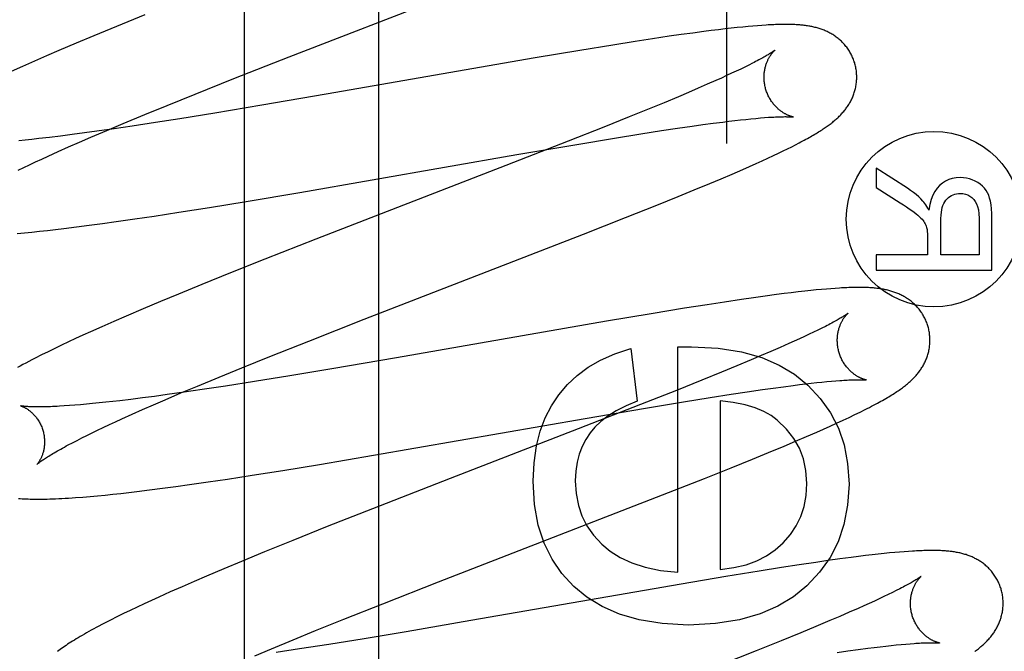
# Model space of a CAD drawing. Header units: inches. Extents: x 0 to 278, y 0 to 180.
# Tile 31 of 67: x 95.903 to 96.116, y 91.6 to 91.736. Entities that reach past the tile are written whole.
import ezdxf

# ---------------------------------------------------------------- set-up
doc = ezdxf.new("R2010")
doc.units = ezdxf.units.IN
doc.header["$LTSCALE"] = 15.310625
doc.header["$MEASUREMENT"] = 0
doc.linetypes.add('HIDDEN', pattern=[0.2, 0.1, -0.1])
doc.layers.add('DEFAULT_2', color=8, linetype='HIDDEN')
doc.layers.add('RIGHTHAND_DOOR_ASSEMBLY', color=7, linetype='CONTINUOUS')

msp = doc.modelspace()

# ---------------------------------------------------------------- linework, layer by layer
at = {"layer": 'DEFAULT_2', "color": 8, "linetype": 'HIDDEN'}
for p, q in [((95.9808, 88.0549), (95.9808, 93.5554)), ((95.96149, 91.7283), (96.01078, 91.74743)), ((95.93036, 91.73737), (95.92424, 91.73488)), ((95.92424, 91.73488), (95.91931, 91.73284)), ((96.04852, 91.73346), (96.04601, 91.73312)), ((96.05095, 91.73379), (96.04852, 91.73346)), ((96.05253, 91.73399), (96.05095, 91.73379)), ((96.05406, 91.73418), (96.05253, 91.73399)), ((96.0555, 91.73435), (96.05406, 91.73418)), ((96.05686, 91.73451), (96.0555, 91.73435)), ((96.05814, 91.73464), (96.05686, 91.73451)), ((96.05934, 91.73476), (96.05814, 91.73464)), ((96.06046, 91.73487), (96.05934, 91.73476)), ((96.06152, 91.73496), (96.06046, 91.73487)), ((96.06252, 91.73504), (96.06152, 91.73496)), ((96.06346, 91.73511), (96.06252, 91.73504)), ((95.91549, 91.73124), (95.91179, 91.72967)), ((95.91931, 91.73284), (95.91549, 91.73124)), ((96.03614, 91.73164), (96.03129, 91.73087)), ((96.03987, 91.73221), (96.03614, 91.73164)), ((96.04344, 91.73275), (96.03987, 91.73221)), ((96.04601, 91.73312), (96.04344, 91.73275)), ((95.91179, 91.72967), (95.9091, 91.72851)), ((96.02417, 91.72971), (96.01456, 91.72808)), ((96.03129, 91.73087), (96.02417, 91.72971)), ((95.90649, 91.72737), (95.90396, 91.72624)), ((95.9091, 91.72851), (95.90649, 91.72737)), ((95.94955, 91.72361), (95.96149, 91.7283)), ((96.01456, 91.72808), (95.96947, 91.72023)), ((95.90396, 91.72624), (95.9015, 91.72513)), ((96.05793, 91.72523), (96.05691, 91.72476)), ((96.05888, 91.72569), (96.05793, 91.72523)), ((96.05978, 91.72612), (96.05888, 91.72569)), ((96.06062, 91.72654), (96.05978, 91.72612)), ((96.0614, 91.72693), (96.06062, 91.72654)), ((95.94118, 91.72028), (95.94955, 91.72361)), ((96.05354, 91.72322), (96.05168, 91.72239)), ((96.05472, 91.72375), (96.05354, 91.72322)), ((96.05584, 91.72426), (96.05472, 91.72375)), ((96.05691, 91.72476), (96.05584, 91.72426)), ((96.04762, 91.72064), (96.04543, 91.71971)), ((96.0497, 91.72153), (96.04762, 91.72064)), ((96.05168, 91.72239), (96.0497, 91.72153)), ((95.93515, 91.71784), (95.94118, 91.72028)), ((95.96947, 91.72023), (95.95554, 91.71785)), ((96.04543, 91.71971), (96.04235, 91.71842)), ((95.93031, 91.71586), (95.93515, 91.71784)), ((95.95554, 91.71785), (95.94543, 91.71616)), ((96.0391, 91.71708), (96.03481, 91.71534)), ((96.04235, 91.71842), (96.0391, 91.71708)), ((95.92567, 91.71393), (95.93031, 91.71586)), ((95.93785, 91.71494), (95.93263, 91.71412)), ((95.94543, 91.71616), (95.93785, 91.71494)), ((96.03481, 91.71534), (96.02937, 91.71315)), ((96.05294, 91.71398), (96.05503, 91.71425)), ((96.05503, 91.71425), (96.05635, 91.71441)), ((96.05635, 91.71441), (96.05763, 91.71456)), ((96.05763, 91.71456), (96.05884, 91.7147)), ((96.05884, 91.7147), (96.06, 91.71482)), ((96.06, 91.71482), (96.0611, 91.71494)), ((96.0611, 91.71494), (96.06214, 91.71504)), ((96.06214, 91.71504), (96.06312, 91.71512)), ((96.06312, 91.71512), (96.06404, 91.7152)), ((95.91999, 91.71226), (95.91729, 91.71189)), ((95.91869, 91.71097), (95.92211, 91.71243)), ((95.92372, 91.71279), (95.91999, 91.71226)), ((95.92211, 91.71243), (95.92567, 91.71393)), ((95.9276, 91.71336), (95.92372, 91.71279)), ((95.93263, 91.71412), (95.9276, 91.71336)), ((96.02937, 91.71315), (96.02166, 91.7101)), ((96.03734, 91.71168), (96.04183, 91.71238)), ((96.04183, 91.71238), (96.04524, 91.71289)), ((96.04524, 91.71289), (96.04843, 91.71336)), ((96.04843, 91.71336), (96.05074, 91.71368)), ((96.05074, 91.71368), (96.05294, 91.71398)), ((95.90453, 91.71035), (95.90315, 91.71022)), ((95.90596, 91.7105), (95.90453, 91.71035)), ((95.90744, 91.71066), (95.90596, 91.7105)), ((95.90975, 91.71093), (95.90744, 91.71066)), ((95.91216, 91.71122), (95.90975, 91.71093)), ((95.91468, 91.71154), (95.91216, 91.71122)), ((95.91729, 91.71189), (95.91468, 91.71154)), ((95.91624, 91.70991), (95.91869, 91.71097)), ((96.02166, 91.7101), (96.00824, 91.70486)), ((96.02354, 91.70942), (96.03163, 91.71076)), ((96.03163, 91.71076), (96.03734, 91.71168)), ((95.91161, 91.70786), (95.91388, 91.70887)), ((95.91388, 91.70887), (95.91624, 91.70991)), ((96.01057, 91.7072), (96.02354, 91.70942)), ((96.06702, 91.70752), (96.06804, 91.70801)), ((96.06804, 91.70801), (96.06899, 91.70847)), ((96.06899, 91.70847), (96.06988, 91.70892)), ((96.06988, 91.70892), (96.07072, 91.70934)), ((96.07072, 91.70934), (96.07151, 91.70975)), ((95.90673, 91.70563), (95.90807, 91.70625)), ((95.90807, 91.70625), (95.90945, 91.70688)), ((95.90945, 91.70688), (95.91161, 91.70786)), ((95.96379, 91.69906), (96.01057, 91.7072)), ((96.06219, 91.70528), (96.06351, 91.70588)), ((96.06351, 91.70588), (96.06476, 91.70645)), ((96.06476, 91.70645), (96.06593, 91.707)), ((96.06593, 91.707), (96.06702, 91.70752)), ((95.90303, 91.70386), (95.90422, 91.70443)), ((95.90422, 91.70443), (95.90545, 91.70502)), ((95.90545, 91.70502), (95.90673, 91.70563)), ((96.00824, 91.70486), (95.9672, 91.68894)), ((96.05704, 91.70302), (96.05932, 91.70401)), ((96.05932, 91.70401), (96.06079, 91.70466)), ((96.06079, 91.70466), (96.06219, 91.70528)), ((96.08808, 91.70429), (96.08808, 91.70013)), ((96.09488, 91.69994), (96.08808, 91.70429)), ((96.05225, 91.70098), (96.05468, 91.70201)), ((96.05468, 91.70201), (96.05704, 91.70302)), ((96.04536, 91.69814), (96.04887, 91.69958)), ((96.04887, 91.69958), (96.05225, 91.70098)), ((96.08808, 91.70013), (96.09328, 91.69682)), ((95.95218, 91.6971), (95.96379, 91.69906)), ((96.04079, 91.69628), (96.04536, 91.69814)), ((95.93768, 91.69476), (95.94427, 91.69581)), ((95.94427, 91.69581), (95.95218, 91.6971)), ((96.03406, 91.6936), (96.04079, 91.69628)), ((95.92417, 91.69275), (95.9282, 91.69333)), ((95.9282, 91.69333), (95.93235, 91.69394)), ((95.93235, 91.69394), (95.93768, 91.69476)), ((96.02495, 91.69001), (96.03406, 91.6936)), ((96.11032, 91.69348), (96.11032, 91.68557)), ((96.11308, 91.68226), (96.11308, 91.69334)), ((95.90932, 91.69085), (95.91106, 91.69104)), ((95.91106, 91.69104), (95.91283, 91.69125)), ((95.91283, 91.69125), (95.91556, 91.69159)), ((95.91556, 91.69159), (95.91835, 91.69195)), ((95.91835, 91.69195), (95.92123, 91.69234)), ((95.92123, 91.69234), (95.92417, 91.69275)), ((96.10205, 91.68557), (96.10205, 91.69268)), ((95.90275, 91.69019), (95.90434, 91.69033)), ((95.90434, 91.69033), (95.90597, 91.69049)), ((95.90597, 91.69049), (95.90762, 91.69066)), ((95.90762, 91.69066), (95.90932, 91.69085)), ((95.9672, 91.68894), (95.95624, 91.68462)), ((95.97765, 91.67166), (96.02495, 91.69001)), ((96.09918, 91.6894), (96.09918, 91.68557)), ((95.95624, 91.68462), (95.94878, 91.68165)), ((96.08808, 91.68557), (96.08808, 91.68226)), ((96.09918, 91.68557), (96.08808, 91.68557)), ((96.11032, 91.68557), (96.10205, 91.68557)), ((95.94878, 91.68165), (95.94259, 91.67914)), ((96.08808, 91.68226), (96.11308, 91.68226)), ((95.94259, 91.67914), (95.93759, 91.67708)), ((96.07736, 91.67818), (96.07631, 91.67808)), ((96.07835, 91.67826), (96.07736, 91.67818)), ((96.07929, 91.67832), (96.07835, 91.67826)), ((95.93759, 91.67708), (95.93371, 91.67547)), ((96.06165, 91.6763), (96.05902, 91.67592)), ((96.06418, 91.67666), (96.06165, 91.6763)), ((96.06663, 91.67698), (96.06418, 91.67666)), ((96.06824, 91.67719), (96.06663, 91.67698)), ((96.0698, 91.67738), (96.06824, 91.67719)), ((96.0713, 91.67756), (96.0698, 91.67738)), ((96.07269, 91.67772), (96.0713, 91.67756)), ((96.07398, 91.67786), (96.07269, 91.67772)), ((96.07518, 91.67798), (96.07398, 91.67786)), ((96.07631, 91.67808), (96.07518, 91.67798)), ((95.92994, 91.67388), (95.9263, 91.67233)), ((95.93371, 91.67547), (95.92994, 91.67388)), ((96.04676, 91.67403), (96.0396, 91.67285)), ((96.05164, 91.6748), (96.04676, 91.67403)), ((96.0554, 91.67538), (96.05164, 91.6748)), ((96.05902, 91.67592), (96.0554, 91.67538)), ((95.9263, 91.67233), (95.92365, 91.67118)), ((96.0396, 91.67285), (96.02992, 91.67122)), ((95.92108, 91.67005), (95.91859, 91.66893)), ((95.92365, 91.67118), (95.92108, 91.67005)), ((95.96568, 91.66695), (95.97765, 91.67166)), ((96.02992, 91.67122), (95.98462, 91.66333)), ((96.07637, 91.66973), (96.07552, 91.66931)), ((96.07715, 91.67012), (96.07637, 91.66973)), ((95.91697, 91.6682), (95.91539, 91.66747)), ((95.91859, 91.66893), (95.91697, 91.6682)), ((96.07265, 91.66794), (96.07157, 91.66744)), ((96.07366, 91.66841), (96.07265, 91.66794)), ((96.07462, 91.66887), (96.07366, 91.66841)), ((96.07552, 91.66931), (96.07462, 91.66887)), ((95.91236, 91.66605), (95.9109, 91.66535)), ((95.91385, 91.66676), (95.91236, 91.66605)), ((95.91539, 91.66747), (95.91385, 91.66676)), ((95.95728, 91.66361), (95.96568, 91.66695)), ((96.04535, 91.66567), (96.0483, 91.66573)), ((96.04535, 91.61705), (96.04535, 91.66567)), ((96.06739, 91.66557), (96.06541, 91.66471)), ((96.06926, 91.6664), (96.06739, 91.66557)), ((96.07045, 91.66693), (96.06926, 91.6664)), ((96.07157, 91.66744), (96.07045, 91.66693)), ((95.90805, 91.66395), (95.90666, 91.66325)), ((95.90947, 91.66465), (95.90805, 91.66395)), ((95.9109, 91.66535), (95.90947, 91.66465)), ((95.95123, 91.66116), (95.95728, 91.66361)), ((95.98462, 91.66333), (95.97066, 91.66094)), ((96.03516, 91.66536), (96.03658, 91.65395)), ((96.06332, 91.66381), (96.06112, 91.66287)), ((96.06541, 91.66471), (96.06332, 91.66381)), ((95.94637, 91.65918), (95.95123, 91.66116)), ((96.05803, 91.66158), (96.05477, 91.66024)), ((96.06112, 91.66287), (96.05803, 91.66158)), ((95.9417, 91.65724), (95.94637, 91.65918)), ((95.96163, 91.65944), (95.95401, 91.65821)), ((95.97066, 91.66094), (95.96163, 91.65944)), ((96.05477, 91.66024), (96.05047, 91.65849)), ((95.93813, 91.65574), (95.9417, 91.65724)), ((95.94773, 91.65722), (95.9427, 91.65647)), ((95.95401, 91.65821), (95.94773, 91.65722)), ((96.05047, 91.65849), (96.04502, 91.6563)), ((96.06588, 91.6568), (96.06811, 91.6571)), ((96.06811, 91.6571), (96.07023, 91.65738)), ((96.07023, 91.65738), (96.07157, 91.65755)), ((96.07157, 91.65755), (96.07287, 91.6577)), ((96.07287, 91.6577), (96.0741, 91.65785)), ((96.0741, 91.65785), (96.07528, 91.65798)), ((96.07528, 91.65798), (96.07641, 91.6581)), ((96.07641, 91.6581), (96.07747, 91.6582)), ((96.07747, 91.6582), (96.07848, 91.65829)), ((96.07848, 91.65829), (96.07942, 91.65837)), ((95.93242, 91.65501), (95.92982, 91.65467)), ((95.93511, 91.65538), (95.93242, 91.65501)), ((95.9347, 91.65427), (95.93813, 91.65574)), ((95.93883, 91.6559), (95.93511, 91.65538)), ((95.9427, 91.65647), (95.93883, 91.6559)), ((96.04502, 91.6563), (96.03729, 91.65324)), ((96.05227, 91.65475), (96.05682, 91.65547)), ((96.05682, 91.65547), (96.06027, 91.65599)), ((96.06027, 91.65599), (96.06355, 91.65647)), ((96.06355, 91.65647), (96.06588, 91.6568)), ((95.91405, 91.65301), (95.91294, 91.65293)), ((95.91522, 91.6531), (95.91405, 91.65301)), ((95.91645, 91.6532), (95.91522, 91.6531)), ((95.91773, 91.65331), (95.91645, 91.6532)), ((95.91907, 91.65344), (95.91773, 91.65331)), ((95.92046, 91.65358), (95.91907, 91.65344)), ((95.9219, 91.65373), (95.92046, 91.65358)), ((95.92339, 91.65389), (95.9219, 91.65373)), ((95.92493, 91.65407), (95.92339, 91.65389)), ((95.92732, 91.65436), (95.92493, 91.65407)), ((95.92982, 91.65467), (95.92732, 91.65436)), ((95.92985, 91.65216), (95.93223, 91.6532)), ((95.93223, 91.6532), (95.9347, 91.65427)), ((96.03729, 91.65324), (96.02384, 91.64799)), ((96.03836, 91.65247), (96.04651, 91.65382)), ((96.04651, 91.65382), (96.05227, 91.65475)), ((96.05444, 91.65407), (96.05444, 91.61766)), ((95.9254, 91.65016), (95.92757, 91.65115)), ((95.92757, 91.65115), (95.92985, 91.65216)), ((96.02532, 91.65023), (96.03836, 91.65247)), ((96.08229, 91.65047), (96.08353, 91.65107)), ((96.08353, 91.65107), (96.08468, 91.65163)), ((96.08468, 91.65163), (96.08571, 91.65214)), ((95.92137, 91.6483), (95.92267, 91.6489)), ((95.92267, 91.6489), (95.92401, 91.64953)), ((95.92401, 91.64953), (95.9254, 91.65016)), ((95.97964, 91.64228), (96.02532, 91.65023)), ((96.07675, 91.64794), (96.07817, 91.64858)), ((96.07817, 91.64858), (96.07958, 91.64921)), ((96.07958, 91.64921), (96.08096, 91.64985)), ((96.08096, 91.64985), (96.08229, 91.65047)), ((95.91673, 91.64603), (95.91781, 91.64657)), ((95.91781, 91.64657), (95.91894, 91.64713)), ((95.91894, 91.64713), (95.92013, 91.6477)), ((95.92013, 91.6477), (95.92137, 91.6483)), ((96.02384, 91.64799), (95.99619, 91.63729)), ((96.0707, 91.64532), (96.07305, 91.64632)), ((96.07305, 91.64632), (96.0753, 91.6473)), ((96.0753, 91.6473), (96.07675, 91.64794)), ((95.91382, 91.64453), (95.91473, 91.64501)), ((95.91473, 91.64501), (95.9157, 91.64551)), ((95.9157, 91.64551), (95.91673, 91.64603)), ((96.0649, 91.64289), (96.06827, 91.64429)), ((96.06827, 91.64429), (96.0707, 91.64532)), ((95.96801, 91.64032), (95.97964, 91.64228)), ((96.0614, 91.64145), (96.0649, 91.64289)), ((95.9601, 91.63902), (95.96801, 91.64032)), ((96.05683, 91.63959), (96.0614, 91.64145)), ((95.94817, 91.63716), (95.9535, 91.63798)), ((95.9535, 91.63798), (95.9601, 91.63902)), ((96.05109, 91.6373), (96.05683, 91.63959)), ((95.93704, 91.63555), (95.93998, 91.63596)), ((95.93998, 91.63596), (95.94402, 91.63654)), ((95.94402, 91.63654), (95.94817, 91.63716)), ((95.99619, 91.63729), (95.97943, 91.63075)), ((96.04203, 91.63372), (96.05109, 91.6373)), ((95.91854, 91.6334), (95.92015, 91.63354)), ((95.92015, 91.63354), (95.92177, 91.6337)), ((95.92177, 91.6337), (95.92343, 91.63387)), ((95.92343, 91.63387), (95.92512, 91.63406)), ((95.92512, 91.63406), (95.92686, 91.63425)), ((95.92686, 91.63425), (95.92863, 91.63446)), ((95.92863, 91.63446), (95.93136, 91.6348)), ((95.93136, 91.6348), (95.93416, 91.63516)), ((95.93416, 91.63516), (95.93704, 91.63555)), ((95.99366, 91.61495), (96.04203, 91.63372)), ((95.91696, 91.63327), (95.91854, 91.6334)), ((95.97943, 91.63075), (95.96963, 91.62688)), ((95.96963, 91.62688), (95.96224, 91.62391)), ((95.96224, 91.62391), (95.95611, 91.62142)), ((95.95611, 91.62142), (95.95118, 91.61938)), ((96.08721, 91.62078), (96.08579, 91.62062)), ((96.08855, 91.62094), (96.08721, 91.62078)), ((96.08981, 91.62107), (96.08855, 91.62094)), ((96.091, 91.62119), (96.08981, 91.62107)), ((96.09211, 91.62129), (96.091, 91.62119)), ((96.09316, 91.62139), (96.09211, 91.62129)), ((96.09415, 91.62147), (96.09316, 91.62139)), ((96.09509, 91.62153), (96.09415, 91.62147)), ((95.95118, 91.61938), (95.94736, 91.61778)), ((96.07509, 91.61917), (96.07147, 91.61864)), ((96.07771, 91.61955), (96.07509, 91.61917)), ((96.08024, 91.6199), (96.07771, 91.61955)), ((96.0827, 91.62023), (96.08024, 91.6199)), ((96.08428, 91.62043), (96.0827, 91.62023)), ((96.08579, 91.62062), (96.08428, 91.62043)), ((95.94736, 91.61778), (95.94366, 91.61621)), ((96.06284, 91.61728), (96.05569, 91.61611)), ((96.06772, 91.61806), (96.06284, 91.61728)), ((96.07147, 91.61864), (96.06772, 91.61806)), ((95.94096, 91.61505), (95.93835, 91.61391)), ((95.94366, 91.61621), (95.94096, 91.61505)), ((95.98166, 91.61024), (95.99366, 91.61495)), ((96.04602, 91.61448), (96.00068, 91.60658)), ((96.05569, 91.61611), (96.04602, 91.61448)), ((95.9358, 91.61278), (95.93335, 91.61167)), ((95.93835, 91.61391), (95.9358, 91.61278)), ((96.09161, 91.61266), (96.09072, 91.61223)), ((96.09243, 91.61307), (96.09161, 91.61266)), ((96.09319, 91.61346), (96.09243, 91.61307)), ((95.93021, 91.61023), (95.92869, 91.60951)), ((95.93176, 91.61095), (95.93021, 91.61023)), ((95.93335, 91.61167), (95.93176, 91.61095)), ((95.97325, 91.60689), (95.98166, 91.61024)), ((96.0866, 91.6103), (96.08543, 91.60978)), ((96.08772, 91.61081), (96.0866, 91.6103)), ((96.08878, 91.6113), (96.08772, 91.61081)), ((96.08978, 91.61178), (96.08878, 91.6113)), ((96.09072, 91.61223), (96.08978, 91.61178)), ((95.92572, 91.60809), (95.9243, 91.60739)), ((95.92719, 91.6088), (95.92572, 91.60809)), ((95.92869, 91.60951), (95.92719, 91.6088)), ((96.08228, 91.60838), (96.08024, 91.6075)), ((96.08421, 91.60923), (96.08228, 91.60838)), ((96.08543, 91.60978), (96.08421, 91.60923)), ((95.92293, 91.6067), (95.92164, 91.60604)), ((95.9243, 91.60739), (95.92293, 91.6067)), ((95.96718, 91.60444), (95.97325, 91.60689)), ((96.00068, 91.60658), (95.9867, 91.60419)), ((96.07809, 91.60658), (96.07506, 91.60531)), ((96.08024, 91.6075), (96.07809, 91.60658)), ((95.96231, 91.60245), (95.96718, 91.60444)), ((95.9867, 91.60419), (95.97766, 91.60269)), ((96.07186, 91.60398), (96.06762, 91.60225)), ((96.07506, 91.60531), (96.07186, 91.60398)), ((95.95763, 91.60051), (95.96231, 91.60245)), ((95.97766, 91.60269), (95.97002, 91.60145)), ((96.06762, 91.60225), (96.06223, 91.60008)), ((95.95404, 91.599), (95.95763, 91.60051)), ((95.96372, 91.60046), (95.95868, 91.5997)), ((95.97002, 91.60145), (95.96372, 91.60046)), ((96.06223, 91.60008), (96.05457, 91.59704)), ((96.0797, 91.59973), (96.08202, 91.60006)), ((96.08202, 91.60006), (96.08423, 91.60036)), ((96.08423, 91.60036), (96.08633, 91.60063)), ((96.08633, 91.60063), (96.08766, 91.60079)), ((96.08766, 91.60079), (96.08894, 91.60095)), ((96.08894, 91.60095), (96.09016, 91.60109)), ((96.09016, 91.60109), (96.09133, 91.60121)), ((96.09133, 91.60121), (96.09244, 91.60133)), ((96.09244, 91.60133), (96.09349, 91.60143)), ((96.09349, 91.60143), (96.09448, 91.60152)), ((96.09448, 91.60152), (96.09541, 91.6016))]:
    msp.add_line(p, q, dxfattribs=at)
for points in [[(96.08353, 91.72679), (96.08347, 91.727), (96.08339, 91.72725), (96.08331, 91.72749), (96.08322, 91.72773), (96.08313, 91.72797), (96.08303, 91.7282), (96.08292, 91.72844), (96.08281, 91.72867), (96.0827, 91.7289), (96.08257, 91.72912), (96.08245, 91.72934), (96.08232, 91.72956), (96.08218, 91.72977), (96.08204, 91.72998), (96.08189, 91.73019), (96.08175, 91.73039), (96.08159, 91.73058), (96.08144, 91.73078), (96.08128, 91.73096), (96.08111, 91.73115), (96.08095, 91.73133), (96.08078, 91.7315), (96.0806, 91.73167), (96.08043, 91.73183), (96.08025, 91.73199), (96.08007, 91.73215), (96.07989, 91.7323), (96.0797, 91.73244), (96.07951, 91.73259), (96.07932, 91.73272), (96.07913, 91.73286), (96.07894, 91.73299), (96.07874, 91.73311), (96.07854, 91.73323), (96.07834, 91.73335), (96.07813, 91.73346), (96.07793, 91.73357), (96.07772, 91.73368), (96.07751, 91.73378), (96.07731, 91.73387), (96.0771, 91.73397), (96.07689, 91.73405), (96.07667, 91.73414), (96.07646, 91.73422), (96.07624, 91.7343), (96.07602, 91.73437), (96.0758, 91.73444), (96.07558, 91.73451), (96.07536, 91.73458), (96.07513, 91.73464), (96.07491, 91.73469), (96.07468, 91.73475), (96.07446, 91.7348), (96.07423, 91.73485), (96.074, 91.73489), (96.07378, 91.73493), (96.07355, 91.73497), (96.07332, 91.73501), (96.07308, 91.73504), (96.07285, 91.73508), (96.07261, 91.7351), (96.07238, 91.73513), (96.07213, 91.73516), (96.07189, 91.73518), (96.07164, 91.7352), (96.07139, 91.73522), (96.07113, 91.73524), (96.07086, 91.73526), (96.07059, 91.73527), (96.07031, 91.73528), (96.07003, 91.73529), (96.06974, 91.7353), (96.06944, 91.73531), (96.06913, 91.73531), (96.06882, 91.73531), (96.06849, 91.73531), (96.06816, 91.73531), (96.06783, 91.73531), (96.06748, 91.7353), (96.06712, 91.73529), (96.06676, 91.73528), (96.06638, 91.73527), (96.066, 91.73526), (96.0656, 91.73524), (96.0652, 91.73522), (96.06478, 91.7352), (96.06435, 91.73517), (96.06346, 91.73511)], [(96.06621, 91.72973), (96.06621, 91.72972), (96.06619, 91.72971), (96.06617, 91.72969), (96.06614, 91.72967), (96.0661, 91.72964), (96.06606, 91.72961), (96.066, 91.72957), (96.06593, 91.72952), (96.06585, 91.72946), (96.06576, 91.7294), (96.06566, 91.72933), (96.06555, 91.72926), (96.06542, 91.72918), (96.06528, 91.72909), (96.06513, 91.72899), (96.06496, 91.72889), (96.06478, 91.72878), (96.06458, 91.72866), (96.06437, 91.72854), (96.06414, 91.7284), (96.06389, 91.72826), (96.06364, 91.72812), (96.06336, 91.72797), (96.06307, 91.72781), (96.06277, 91.72765), (96.06245, 91.72748), (96.06211, 91.7273), (96.06176, 91.72712), (96.0614, 91.72693)], [(96.06426, 91.72143), (96.06421, 91.72163), (96.06415, 91.72186), (96.0641, 91.7221), (96.06406, 91.72233), (96.06402, 91.72257), (96.06399, 91.7228), (96.06397, 91.72303), (96.06395, 91.72326), (96.06394, 91.7235), (96.06393, 91.72372), (96.06393, 91.72395), (96.06393, 91.72418), (96.06394, 91.7244), (96.06396, 91.72462), (96.06398, 91.72484), (96.064, 91.72505), (96.06403, 91.72526), (96.06407, 91.72546), (96.0641, 91.72566), (96.06415, 91.72586), (96.06419, 91.72605), (96.06424, 91.72623), (96.06429, 91.72641), (96.06434, 91.72659), (96.0644, 91.72676), (96.06445, 91.72692), (96.06451, 91.72708), (96.06458, 91.72723), (96.06464, 91.72738), (96.0647, 91.72753), (96.06477, 91.72767), (96.06483, 91.7278), (96.0649, 91.72793), (96.06496, 91.72806), (96.06503, 91.72818), (96.0651, 91.72829), (96.06516, 91.7284), (96.06523, 91.72851), (96.06529, 91.72861), (96.06536, 91.72871), (96.06542, 91.7288), (96.06548, 91.72889), (96.06555, 91.72898), (96.06561, 91.72906), (96.06567, 91.72913), (96.06572, 91.7292), (96.06578, 91.72927), (96.06583, 91.72934), (96.06588, 91.72939), (96.06593, 91.72945), (96.06598, 91.7295), (96.06602, 91.72954), (96.06606, 91.72958), (96.0661, 91.72962), (96.06613, 91.72965), (96.06616, 91.72968), (96.06618, 91.7297), (96.06619, 91.72971), (96.06621, 91.72972), (96.06621, 91.72973)], [(96.07151, 91.70975), (96.07189, 91.70995), (96.07226, 91.71015), (96.07261, 91.71034), (96.07296, 91.71053), (96.0733, 91.71071), (96.07362, 91.7109), (96.07394, 91.71108), (96.07425, 91.71125), (96.07455, 91.71143), (96.07484, 91.7116), (96.07513, 91.71177), (96.07541, 91.71194), (96.07567, 91.7121), (96.07593, 91.71227), (96.07619, 91.71243), (96.07644, 91.71259), (96.07667, 91.71274), (96.07691, 91.7129), (96.07713, 91.71305), (96.07735, 91.71321), (96.07757, 91.71336), (96.07777, 91.7135), (96.07798, 91.71365), (96.07817, 91.7138), (96.07837, 91.71395), (96.07856, 91.7141), (96.07874, 91.71425), (96.07893, 91.7144), (96.07911, 91.71455), (96.07929, 91.7147), (96.07947, 91.71486), (96.07964, 91.71501), (96.07981, 91.71517), (96.07998, 91.71533), (96.08015, 91.71549), (96.08031, 91.71566), (96.08048, 91.71583), (96.08064, 91.716), (96.08079, 91.71617), (96.08095, 91.71634), (96.0811, 91.71652), (96.08125, 91.7167), (96.0814, 91.71688), (96.08154, 91.71707), (96.08167, 91.71725), (96.08181, 91.71744), (96.08194, 91.71763), (96.08207, 91.71782), (96.08219, 91.71802), (96.08231, 91.71822), (96.08243, 91.71842), (96.08255, 91.71863), (96.08266, 91.71884), (96.08277, 91.71905), (96.08287, 91.71926), (96.08297, 91.71948), (96.08306, 91.7197), (96.08315, 91.71991), (96.08323, 91.72014), (96.08331, 91.72036), (96.08339, 91.72059), (96.08346, 91.72082), (96.08353, 91.72105), (96.08359, 91.72129), (96.08365, 91.72152), (96.0837, 91.72177), (96.08375, 91.72201), (96.08379, 91.72225), (96.08382, 91.7225), (96.08386, 91.72275), (96.08388, 91.723), (96.0839, 91.72326), (96.08391, 91.72351), (96.08392, 91.72376), (96.08392, 91.72402), (96.08392, 91.72428), (96.0839, 91.72453), (96.08389, 91.72479), (96.08386, 91.72505), (96.08383, 91.72531), (96.0838, 91.72556), (96.08375, 91.72582), (96.0837, 91.72607), (96.08365, 91.72633), (96.08359, 91.72658), (96.08353, 91.72679)], [(96.07022, 91.71533), (96.07021, 91.71533), (96.0702, 91.71534), (96.07017, 91.71534), (96.07015, 91.71535), (96.07011, 91.71535), (96.07007, 91.71536), (96.07002, 91.71538), (96.06997, 91.71539), (96.06991, 91.71541), (96.06984, 91.71542), (96.06977, 91.71545), (96.0697, 91.71547), (96.06962, 91.71549), (96.06954, 91.71552), (96.06945, 91.71556), (96.06936, 91.71559), (96.06927, 91.71563), (96.06917, 91.71567), (96.06907, 91.71571), (96.06897, 91.71576), (96.06887, 91.71581), (96.06876, 91.71586), (96.06865, 91.71592), (96.06853, 91.71598), (96.06842, 91.71604), (96.0683, 91.71611), (96.06818, 91.71618), (96.06805, 91.71626), (96.06793, 91.71634), (96.0678, 91.71643), (96.06767, 91.71652), (96.06754, 91.71661), (96.06741, 91.71671), (96.06727, 91.71682), (96.06714, 91.71693), (96.067, 91.71705), (96.06687, 91.71717), (96.06673, 91.7173), (96.06659, 91.71743), (96.06646, 91.71757), (96.06632, 91.71772), (96.06618, 91.71787), (96.06605, 91.71803), (96.06592, 91.71819), (96.06578, 91.71836), (96.06565, 91.71853), (96.06553, 91.71871), (96.0654, 91.7189), (96.06528, 91.71909), (96.06517, 91.71929), (96.06505, 91.71949), (96.06494, 91.71969), (96.06484, 91.7199), (96.06474, 91.72011), (96.06465, 91.72033), (96.06456, 91.72055), (96.06447, 91.72078), (96.06439, 91.721), (96.06432, 91.72123), (96.06426, 91.72143)], [(96.06404, 91.7152), (96.06489, 91.71526), (96.06529, 91.71529), (96.06568, 91.71531), (96.06605, 91.71533), (96.0664, 91.71535), (96.06674, 91.71536), (96.06706, 91.71538), (96.06736, 91.71539), (96.06764, 91.71539), (96.06791, 91.7154), (96.06815, 91.7154), (96.06838, 91.71541), (96.0686, 91.71541), (96.06879, 91.7154), (96.06897, 91.7154), (96.06914, 91.7154), (96.06929, 91.7154), (96.06943, 91.71539), (96.06956, 91.71539), (96.06967, 91.71538), (96.06977, 91.71537), (96.06986, 91.71537), (96.06994, 91.71536), (96.07001, 91.71536), (96.07007, 91.71535), (96.07012, 91.71535), (96.07016, 91.71534), (96.07018, 91.71534), (96.0702, 91.71533), (96.07021, 91.71533)], [(96.10626, 91.70224), (96.10536, 91.70219), (96.10454, 91.70204), (96.10378, 91.7018), (96.10307, 91.70147), (96.1024, 91.70104), (96.10177, 91.70052)], [(96.11002, 91.70119), (96.10944, 91.70151), (96.10884, 91.70178), (96.10822, 91.70198), (96.10759, 91.70212), (96.10694, 91.70221), (96.10626, 91.70224)], [(96.0982, 91.69719), (96.09776, 91.69765), (96.09728, 91.69811), (96.09675, 91.69857), (96.09618, 91.69903), (96.09555, 91.69948), (96.09488, 91.69994)], [(96.10177, 91.70052), (96.10124, 91.69995), (96.10076, 91.69927), (96.10034, 91.69846), (96.09997, 91.69752), (96.09968, 91.69643), (96.09945, 91.6952)], [(96.1124, 91.69842), (96.11216, 91.69897), (96.11185, 91.69948), (96.1115, 91.69995), (96.11108, 91.70039), (96.11058, 91.70081), (96.11002, 91.70119)], [(96.10251, 91.69622), (96.10269, 91.69665), (96.10289, 91.69703), (96.10313, 91.69736), (96.10339, 91.69766), (96.10368, 91.69793), (96.10401, 91.69817)], [(96.10401, 91.69817), (96.10436, 91.69837), (96.10472, 91.69854), (96.10508, 91.69867), (96.10546, 91.69876), (96.10585, 91.69881), (96.10626, 91.69883)], [(96.10626, 91.69883), (96.10684, 91.69879), (96.10738, 91.69868), (96.10787, 91.69851), (96.10833, 91.69826), (96.10876, 91.69793), (96.10917, 91.69753)], [(96.10917, 91.69753), (96.10949, 91.69711), (96.10977, 91.6966), (96.11, 91.69598), (96.11017, 91.69526), (96.11028, 91.69443), (96.11032, 91.69348)], [(96.11308, 91.69334), (96.11306, 91.69446), (96.11299, 91.69547), (96.11289, 91.69637), (96.11276, 91.69715), (96.11259, 91.69784), (96.1124, 91.69842)], [(96.09328, 91.69682), (96.094, 91.69635), (96.09466, 91.69591), (96.09526, 91.6955), (96.09581, 91.69511), (96.09629, 91.69475), (96.09672, 91.69442)], [(96.09945, 91.6952), (96.09923, 91.69563), (96.09902, 91.69603), (96.09881, 91.69638), (96.0986, 91.69668), (96.0984, 91.69696), (96.0982, 91.69719)], [(96.10205, 91.69268), (96.10206, 91.69344), (96.1021, 91.69413), (96.10217, 91.69475), (96.10226, 91.6953), (96.10237, 91.6958), (96.10251, 91.69622)], [(96.09672, 91.69442), (96.09711, 91.6941), (96.09746, 91.6938), (96.09776, 91.69351), (96.09801, 91.69324), (96.09822, 91.69298), (96.09839, 91.69274)], [(96.09839, 91.69274), (96.09855, 91.69249), (96.09868, 91.69223), (96.0988, 91.69198), (96.0989, 91.69173), (96.09898, 91.69149), (96.09904, 91.69124)], [(96.09904, 91.69124), (96.09908, 91.69104), (96.09912, 91.6908), (96.09914, 91.69052), (96.09916, 91.69019), (96.09918, 91.68982), (96.09918, 91.6894)], [(96.09932, 91.67), (96.09926, 91.67021), (96.09918, 91.67046), (96.0991, 91.6707), (96.09901, 91.67095), (96.09891, 91.67119), (96.09881, 91.67143), (96.09871, 91.67166), (96.09859, 91.6719), (96.09848, 91.67213), (96.09835, 91.67235), (96.09822, 91.67257), (96.09809, 91.67279), (96.09795, 91.67301), (96.09781, 91.67322), (96.09766, 91.67342), (96.09751, 91.67363), (96.09736, 91.67382), (96.0972, 91.67402), (96.09704, 91.67421), (96.09687, 91.67439), (96.0967, 91.67457), (96.09653, 91.67474), (96.09635, 91.67491), (96.09618, 91.67508), (96.096, 91.67524), (96.09581, 91.67539), (96.09563, 91.67555), (96.09544, 91.67569), (96.09525, 91.67583), (96.09506, 91.67597), (96.09486, 91.6761), (96.09467, 91.67623), (96.09447, 91.67636), (96.09426, 91.67648), (96.09406, 91.6766), (96.09385, 91.67671), (96.09364, 91.67682), (96.09344, 91.67692), (96.09323, 91.67702), (96.09302, 91.67712), (96.0928, 91.67721), (96.09259, 91.6773), (96.09237, 91.67738), (96.09216, 91.67746), (96.09194, 91.67754), (96.09171, 91.67761), (96.09149, 91.67768), (96.09127, 91.67775), (96.09104, 91.67781), (96.09081, 91.67787), (96.09059, 91.67793), (96.09036, 91.67798), (96.09013, 91.67803), (96.0899, 91.67808), (96.08967, 91.67812), (96.08944, 91.67816), (96.0892, 91.6782), (96.08897, 91.67824), (96.08873, 91.67827), (96.08849, 91.6783), (96.08825, 91.67833), (96.088, 91.67836), (96.08776, 91.67838), (96.0875, 91.67841), (96.08725, 91.67843), (96.08698, 91.67845), (96.08671, 91.67846), (96.08644, 91.67848), (96.08616, 91.67849), (96.08587, 91.6785), (96.08558, 91.67851), (96.08528, 91.67852), (96.08497, 91.67852), (96.08465, 91.67852), (96.08433, 91.67852), (96.08399, 91.67852), (96.08365, 91.67852), (96.0833, 91.67851), (96.08294, 91.6785), (96.08258, 91.67849), (96.0822, 91.67848), (96.08181, 91.67847), (96.08142, 91.67845), (96.08101, 91.67843), (96.0806, 91.67841), (96.08017, 91.67838), (96.07929, 91.67832)], [(96.082, 91.67294), (96.082, 91.67293), (96.08198, 91.67292), (96.08196, 91.6729), (96.08193, 91.67288), (96.08189, 91.67285), (96.08184, 91.67281), (96.08178, 91.67277), (96.08172, 91.67272), (96.08164, 91.67267), (96.08155, 91.67261), (96.08144, 91.67254), (96.08133, 91.67246), (96.0812, 91.67238), (96.08106, 91.67229), (96.08091, 91.67219), (96.08074, 91.67209), (96.08055, 91.67198), (96.08035, 91.67186), (96.08014, 91.67173), (96.07991, 91.6716), (96.07966, 91.67146), (96.0794, 91.67132), (96.07913, 91.67116), (96.07884, 91.671), (96.07853, 91.67084), (96.07821, 91.67067), (96.07787, 91.67049), (96.07752, 91.67031), (96.07715, 91.67012)], [(96.08005, 91.66464), (96.08, 91.66484), (96.07995, 91.66507), (96.0799, 91.6653), (96.07985, 91.66554), (96.07981, 91.66577), (96.07978, 91.66601), (96.07976, 91.66624), (96.07974, 91.66648), (96.07973, 91.66671), (96.07972, 91.66694), (96.07972, 91.66717), (96.07972, 91.66739), (96.07973, 91.66761), (96.07975, 91.66783), (96.07977, 91.66805), (96.07979, 91.66826), (96.07982, 91.66847), (96.07986, 91.66867), (96.0799, 91.66887), (96.07994, 91.66907), (96.07998, 91.66926), (96.08003, 91.66945), (96.08008, 91.66963), (96.08014, 91.6698), (96.08019, 91.66997), (96.08025, 91.67014), (96.08031, 91.6703), (96.08037, 91.67045), (96.08043, 91.6706), (96.0805, 91.67074), (96.08056, 91.67088), (96.08062, 91.67102), (96.08069, 91.67115), (96.08076, 91.67127), (96.08082, 91.67139), (96.08089, 91.67151), (96.08095, 91.67162), (96.08102, 91.67172), (96.08109, 91.67182), (96.08115, 91.67192), (96.08121, 91.67201), (96.08128, 91.6721), (96.08134, 91.67219), (96.0814, 91.67227), (96.08146, 91.67234), (96.08152, 91.67242), (96.08157, 91.67248), (96.08163, 91.67255), (96.08168, 91.67261), (96.08173, 91.67266), (96.08177, 91.67271), (96.08182, 91.67275), (96.08185, 91.67279), (96.08189, 91.67283), (96.08192, 91.67286), (96.08195, 91.67289), (96.08197, 91.67291), (96.08199, 91.67292), (96.082, 91.67293), (96.082, 91.67294)], [(96.08571, 91.65214), (96.0862, 91.65239), (96.08666, 91.65263), (96.08711, 91.65286), (96.08754, 91.65309), (96.08796, 91.65331), (96.08837, 91.65353), (96.08876, 91.65374), (96.08914, 91.65395), (96.0895, 91.65415), (96.08986, 91.65436), (96.0902, 91.65455), (96.09053, 91.65475), (96.09085, 91.65494), (96.09116, 91.65513), (96.09146, 91.65531), (96.09175, 91.65549), (96.09204, 91.65567), (96.09231, 91.65585), (96.09258, 91.65603), (96.09283, 91.6562), (96.09308, 91.65637), (96.09333, 91.65654), (96.09356, 91.65671), (96.09379, 91.65688), (96.09401, 91.65704), (96.09423, 91.65721), (96.09444, 91.65738), (96.09464, 91.65754), (96.09484, 91.65771), (96.09504, 91.65787), (96.09523, 91.65804), (96.09541, 91.6582), (96.09559, 91.65837), (96.09576, 91.65853), (96.09594, 91.6587), (96.0961, 91.65886), (96.09627, 91.65903), (96.09643, 91.6592), (96.09658, 91.65937), (96.09674, 91.65955), (96.09689, 91.65972), (96.09704, 91.6599), (96.09718, 91.66008), (96.09732, 91.66027), (96.09746, 91.66045), (96.09759, 91.66064), (96.09773, 91.66083), (96.09785, 91.66102), (96.09798, 91.66122), (96.0981, 91.66142), (96.09822, 91.66162), (96.09833, 91.66183), (96.09844, 91.66204), (96.09855, 91.66225), (96.09865, 91.66246), (96.09875, 91.66267), (96.09885, 91.66289), (96.09894, 91.66311), (96.09902, 91.66333), (96.0991, 91.66356), (96.09918, 91.66379), (96.09925, 91.66402), (96.09932, 91.66425), (96.09938, 91.66449), (96.09944, 91.66473), (96.09949, 91.66497), (96.09954, 91.66521), (96.09958, 91.66546), (96.09961, 91.66571), (96.09965, 91.66595), (96.09967, 91.66621), (96.09969, 91.66646), (96.0997, 91.66671), (96.09971, 91.66697), (96.09971, 91.66722), (96.09971, 91.66748), (96.09969, 91.66774), (96.09968, 91.668), (96.09965, 91.66825), (96.09962, 91.66851), (96.09959, 91.66877), (96.09954, 91.66902), (96.0995, 91.66928), (96.09944, 91.66953), (96.09938, 91.66979), (96.09932, 91.67)], [(96.0483, 91.66573), (96.05403, 91.66541), (96.05909, 91.66463), (96.06343, 91.66339), (96.06719, 91.66175), (96.0705, 91.65977), (96.07334, 91.65743)], [(96.01965, 91.65535), (96.0215, 91.65755), (96.02362, 91.65954), (96.02598, 91.6613), (96.02865, 91.66286), (96.03172, 91.66422), (96.03516, 91.66536)], [(96.086, 91.65854), (96.08601, 91.65854), (96.086, 91.65854), (96.08598, 91.65855), (96.08596, 91.65855), (96.08593, 91.65856), (96.0859, 91.65856), (96.08585, 91.65857), (96.0858, 91.65859), (96.08575, 91.6586), (96.08569, 91.65862), (96.08563, 91.65864), (96.08556, 91.65866), (96.08548, 91.65868), (96.0854, 91.65871), (96.08532, 91.65874), (96.08524, 91.65877), (96.08515, 91.6588), (96.08505, 91.65884), (96.08495, 91.65888), (96.08486, 91.65892), (96.08475, 91.65897), (96.08465, 91.65902), (96.08454, 91.65907), (96.08443, 91.65913), (96.08431, 91.65919), (96.0842, 91.65925), (96.08408, 91.65932), (96.08396, 91.6594), (96.08384, 91.65947), (96.08371, 91.65955), (96.08358, 91.65964), (96.08345, 91.65973), (96.08332, 91.65983), (96.08319, 91.65993), (96.08306, 91.66003), (96.08292, 91.66014), (96.08279, 91.66026), (96.08265, 91.66038), (96.08252, 91.66051), (96.08238, 91.66064), (96.08224, 91.66078), (96.08211, 91.66093), (96.08197, 91.66108), (96.08183, 91.66124), (96.0817, 91.6614), (96.08157, 91.66157), (96.08144, 91.66175), (96.08131, 91.66193), (96.08119, 91.66211), (96.08107, 91.6623), (96.08095, 91.6625), (96.08084, 91.6627), (96.08073, 91.6629), (96.08063, 91.66311), (96.08053, 91.66333), (96.08044, 91.66354), (96.08035, 91.66376), (96.08026, 91.66399), (96.08018, 91.66421), (96.08011, 91.66444), (96.08005, 91.66464)], [(95.90666, 91.66325), (95.90598, 91.66289), (95.90531, 91.66255), (95.90466, 91.6622), (95.90403, 91.66187), (95.90343, 91.66154), (95.90284, 91.66122)], [(96.07334, 91.65743), (96.07603, 91.65455), (96.07824, 91.65144), (96.07995, 91.64815), (96.08118, 91.64455), (96.08195, 91.64051), (96.08225, 91.63608)], [(96.07942, 91.65837), (96.0803, 91.65844), (96.08072, 91.65847), (96.08112, 91.6585), (96.08151, 91.65852), (96.08187, 91.65854), (96.08222, 91.65856), (96.08255, 91.65857), (96.08286, 91.65858), (96.08315, 91.65859), (96.08342, 91.6586), (96.08367, 91.65861), (96.08391, 91.65861), (96.08413, 91.65861), (96.08433, 91.65861), (96.08453, 91.65861), (96.0847, 91.65861), (96.08487, 91.65861), (96.08502, 91.65861), (96.08516, 91.6586), (96.08528, 91.6586), (96.0854, 91.65859), (96.0855, 91.65859), (96.0856, 91.65858), (96.08568, 91.65857), (96.08576, 91.65857), (96.08582, 91.65856), (96.08587, 91.65856), (96.08592, 91.65855), (96.08595, 91.65855), (96.08598, 91.65855), (96.086, 91.65854), (96.086, 91.65854)], [(96.01411, 91.63669), (96.01431, 91.64069), (96.01482, 91.6443), (96.01563, 91.64751), (96.01673, 91.65038), (96.01806, 91.653), (96.01965, 91.65535)], [(95.90353, 91.65296), (95.90352, 91.65296), (95.90351, 91.65297), (95.90351, 91.65296), (95.90353, 91.65296), (95.90355, 91.65295), (95.90358, 91.65295), (95.90362, 91.65293), (95.90366, 91.65292), (95.90371, 91.6529), (95.90376, 91.65288), (95.90383, 91.65286), (95.90389, 91.65283), (95.90397, 91.6528), (95.90404, 91.65277), (95.90412, 91.65273), (95.90421, 91.65269), (95.9043, 91.65265), (95.90439, 91.6526), (95.90449, 91.65255), (95.90459, 91.65249), (95.9047, 91.65243), (95.9048, 91.65236), (95.90491, 91.65229), (95.90503, 91.65222), (95.90514, 91.65214), (95.90526, 91.65206), (95.90538, 91.65197), (95.9055, 91.65187), (95.90563, 91.65177), (95.90575, 91.65166), (95.90588, 91.65155), (95.90601, 91.65143), (95.90614, 91.65131), (95.90627, 91.65118), (95.9064, 91.65104), (95.90653, 91.65089), (95.90667, 91.65074), (95.9068, 91.65058), (95.90693, 91.65041), (95.90705, 91.65024), (95.90718, 91.65006), (95.9073, 91.64987), (95.90743, 91.64968), (95.90754, 91.64948), (95.90766, 91.64928), (95.90777, 91.64907), (95.90787, 91.64885), (95.90797, 91.64863), (95.90807, 91.6484), (95.90815, 91.64817), (95.90824, 91.64794), (95.90831, 91.6477), (95.90837, 91.6475)], [(95.91294, 91.65293), (95.91189, 91.65287), (95.91139, 91.65284), (95.9109, 91.65282), (95.91043, 91.6528), (95.90997, 91.65278), (95.90953, 91.65276), (95.90911, 91.65275), (95.9087, 91.65274), (95.90831, 91.65273), (95.90793, 91.65273), (95.90757, 91.65273), (95.90722, 91.65273), (95.9069, 91.65273), (95.90659, 91.65273), (95.90629, 91.65274), (95.90602, 91.65275), (95.90576, 91.65276), (95.90551, 91.65277), (95.90529, 91.65278), (95.90507, 91.65279), (95.90488, 91.6528), (95.90469, 91.65282), (95.90453, 91.65283), (95.90437, 91.65284), (95.90423, 91.65286), (95.90411, 91.65287), (95.90399, 91.65289), (95.90389, 91.6529), (95.9038, 91.65291), (95.90373, 91.65292), (95.90366, 91.65294), (95.90361, 91.65294), (95.90357, 91.65295), (95.90354, 91.65296), (95.90353, 91.65296)], [(96.03658, 91.65395), (96.03416, 91.65294), (96.03204, 91.65188), (96.03023, 91.65076), (96.0287, 91.64959), (96.02741, 91.64838), (96.02638, 91.64714)], [(96.06677, 91.64988), (96.06545, 91.65086), (96.06385, 91.65174), (96.06198, 91.65252), (96.05981, 91.65318), (96.05729, 91.6537), (96.05444, 91.65407)], [(96.07317, 91.6362), (96.07296, 91.63897), (96.07243, 91.64152), (96.07158, 91.64381), (96.07036, 91.64592), (96.06876, 91.64796), (96.06677, 91.64988)], [(95.90837, 91.6475), (95.90843, 91.64728), (95.90848, 91.64704), (95.90853, 91.6468), (95.90858, 91.64656), (95.90861, 91.64632), (95.90864, 91.64608), (95.90866, 91.64584), (95.90868, 91.6456), (95.90869, 91.64536), (95.90869, 91.64513), (95.90869, 91.64491), (95.90868, 91.64468), (95.90866, 91.64446), (95.90864, 91.64425), (95.90861, 91.64404), (95.90858, 91.64383), (95.90855, 91.64364), (95.90851, 91.64344), (95.90847, 91.64326), (95.90843, 91.64308), (95.90838, 91.6429), (95.90833, 91.64273), (95.90828, 91.64257), (95.90823, 91.64242), (95.90817, 91.64227), (95.90812, 91.64212), (95.90806, 91.64198), (95.908, 91.64185), (95.90794, 91.64172), (95.90789, 91.6416), (95.90783, 91.64148), (95.90777, 91.64137), (95.90771, 91.64127), (95.90765, 91.64117), (95.9076, 91.64107), (95.90754, 91.64098), (95.90749, 91.6409), (95.90744, 91.64082), (95.90739, 91.64074), (95.90734, 91.64068), (95.90729, 91.64061), (95.90725, 91.64056), (95.90721, 91.6405), (95.90717, 91.64046), (95.90714, 91.64042), (95.90711, 91.64038), (95.90708, 91.64035), (95.90706, 91.64033), (95.90704, 91.64031), (95.90703, 91.6403), (95.90703, 91.6403)], [(96.02638, 91.64714), (96.02544, 91.64571), (96.02465, 91.64418), (96.02403, 91.64256), (96.02358, 91.6408), (96.0233, 91.63886), (96.02319, 91.63676)], [(95.90703, 91.6403), (95.90704, 91.64031), (95.90705, 91.64032), (95.90708, 91.64034), (95.90711, 91.64037), (95.90715, 91.64041), (95.9072, 91.64045), (95.90726, 91.6405), (95.90733, 91.64056), (95.90741, 91.64062), (95.9075, 91.64069), (95.9076, 91.64077), (95.90772, 91.64086), (95.90785, 91.64095), (95.90799, 91.64105), (95.90814, 91.64116), (95.90831, 91.64128), (95.90849, 91.6414), (95.90868, 91.64153), (95.90889, 91.64167), (95.90912, 91.64182), (95.90936, 91.64197), (95.90961, 91.64213), (95.90988, 91.64229), (95.91016, 91.64247), (95.91046, 91.64264), (95.91077, 91.64283), (95.9111, 91.64302), (95.91145, 91.64322), (95.9118, 91.64342), (95.91218, 91.64363), (95.91257, 91.64385), (95.91297, 91.64407), (95.91339, 91.6443), (95.91382, 91.64453)], [(96.02289, 91.61398), (96.02032, 91.61676), (96.01818, 91.61989), (96.01648, 91.62332), (96.01522, 91.6272), (96.01443, 91.63167), (96.01411, 91.63669)], [(96.02319, 91.63676), (96.02338, 91.63401), (96.02386, 91.63148), (96.02463, 91.62919), (96.02572, 91.62706), (96.02714, 91.62503), (96.02889, 91.62311)], [(96.06805, 91.62339), (96.0696, 91.62517), (96.07087, 91.62707), (96.07185, 91.62907), (96.07256, 91.63123), (96.073, 91.63362), (96.07317, 91.6362)], [(96.08225, 91.63608), (96.08194, 91.63149), (96.08115, 91.62732), (96.07989, 91.62361), (96.07815, 91.62024), (96.0759, 91.61706), (96.07315, 91.61412)], [(95.90306, 91.63297), (95.90345, 91.63294), (95.90385, 91.63291), (95.90427, 91.63289), (95.9047, 91.63287), (95.90514, 91.63285), (95.9056, 91.63284), (95.90607, 91.63283), (95.90655, 91.63282), (95.90706, 91.63282), (95.90758, 91.63282), (95.90811, 91.63282), (95.90867, 91.63283), (95.90924, 91.63284), (95.90984, 91.63286), (95.91045, 91.63288), (95.91109, 91.6329), (95.91175, 91.63293), (95.91244, 91.63296), (95.91315, 91.633), (95.91388, 91.63305), (95.91463, 91.63309), (95.91539, 91.63315), (95.91696, 91.63327)], [(96.02889, 91.62311), (96.03072, 91.62155), (96.03289, 91.62019), (96.03537, 91.61903), (96.03824, 91.6181), (96.04157, 91.61744), (96.04535, 91.61705)], [(96.05444, 91.61766), (96.05738, 91.61803), (96.06003, 91.61863), (96.06236, 91.61948), (96.06445, 91.62056), (96.06635, 91.62186), (96.06805, 91.62339)], [(96.11511, 91.61321), (96.11505, 91.61342), (96.11497, 91.61367), (96.11489, 91.61391), (96.1148, 91.61416), (96.1147, 91.6144), (96.1146, 91.61464), (96.1145, 91.61487), (96.11438, 91.61511), (96.11426, 91.61534), (96.11414, 91.61556), (96.11401, 91.61579), (96.11388, 91.616), (96.11374, 91.61622), (96.1136, 91.61643), (96.11345, 91.61664), (96.1133, 91.61684), (96.11315, 91.61704), (96.11299, 91.61723), (96.11282, 91.61742), (96.11266, 91.6176), (96.11249, 91.61778), (96.11232, 91.61796), (96.11214, 91.61813), (96.11196, 91.61829), (96.11178, 91.61845), (96.1116, 91.61861), (96.11141, 91.61876), (96.11123, 91.6189), (96.11104, 91.61905), (96.11084, 91.61918), (96.11065, 91.61932), (96.11045, 91.61945), (96.11025, 91.61957), (96.11005, 91.6197), (96.10984, 91.61981), (96.10963, 91.61993), (96.10943, 91.62003), (96.10922, 91.62014), (96.10901, 91.62024), (96.1088, 91.62033), (96.10858, 91.62042), (96.10837, 91.62051), (96.10815, 91.62059), (96.10794, 91.62068), (96.10771, 91.62075), (96.10749, 91.62083), (96.10727, 91.6209), (96.10704, 91.62096), (96.10682, 91.62103), (96.10659, 91.62108), (96.10637, 91.62114), (96.10614, 91.62119), (96.10591, 91.62124), (96.10568, 91.62129), (96.10545, 91.62133), (96.10522, 91.62137), (96.10499, 91.62141), (96.10475, 91.62145), (96.10452, 91.62148), (96.10428, 91.62151), (96.10404, 91.62154), (96.10379, 91.62157), (96.10355, 91.62159), (96.1033, 91.62161), (96.10304, 91.62164), (96.10278, 91.62165), (96.10251, 91.62167), (96.10224, 91.62169), (96.10196, 91.6217), (96.10167, 91.62171), (96.10138, 91.62172), (96.10108, 91.62172), (96.10077, 91.62173), (96.10045, 91.62173), (96.10013, 91.62173), (96.0998, 91.62173), (96.09946, 91.62173), (96.09911, 91.62172), (96.09875, 91.62171), (96.09838, 91.6217), (96.09801, 91.62169), (96.09762, 91.62168), (96.09723, 91.62166), (96.09682, 91.62164), (96.0964, 91.62162), (96.09598, 91.62159), (96.09509, 91.62153)], [(96.09779, 91.61614), (96.09778, 91.61614), (96.09777, 91.61612), (96.09774, 91.61611), (96.09771, 91.61608), (96.09767, 91.61605), (96.09762, 91.61601), (96.09756, 91.61597), (96.09749, 91.61592), (96.09741, 91.61586), (96.09731, 91.6158), (96.09721, 91.61573), (96.09709, 91.61565), (96.09696, 91.61557), (96.09681, 91.61547), (96.09665, 91.61537), (96.09648, 91.61527), (96.09629, 91.61515), (96.09609, 91.61503), (96.09587, 91.6149), (96.09563, 91.61477), (96.09538, 91.61463), (96.09511, 91.61448), (96.09483, 91.61433), (96.09454, 91.61417), (96.09423, 91.614), (96.0939, 91.61382), (96.09355, 91.61365), (96.09319, 91.61346)], [(96.09584, 91.60785), (96.09579, 91.60805), (96.09574, 91.60828), (96.09569, 91.60852), (96.09564, 91.60875), (96.0956, 91.60899), (96.09557, 91.60922), (96.09555, 91.60946), (96.09553, 91.60969), (96.09552, 91.60992), (96.09551, 91.61015), (96.09551, 91.61038), (96.09551, 91.61061), (96.09552, 91.61083), (96.09554, 91.61105), (96.09556, 91.61127), (96.09559, 91.61148), (96.09562, 91.61169), (96.09565, 91.6119), (96.09569, 91.6121), (96.09573, 91.61229), (96.09578, 91.61248), (96.09582, 91.61267), (96.09588, 91.61285), (96.09593, 91.61302), (96.09599, 91.61319), (96.09604, 91.61336), (96.0961, 91.61352), (96.09616, 91.61367), (96.09623, 91.61382), (96.09629, 91.61397), (96.09636, 91.61411), (96.09642, 91.61424), (96.09649, 91.61437), (96.09655, 91.61449), (96.09662, 91.61461), (96.09669, 91.61473), (96.09675, 91.61484), (96.09682, 91.61495), (96.09689, 91.61505), (96.09695, 91.61514), (96.09701, 91.61524), (96.09708, 91.61532), (96.09714, 91.61541), (96.0972, 91.61549), (96.09726, 91.61557), (96.09732, 91.61564), (96.09737, 91.6157), (96.09743, 91.61577), (96.09748, 91.61582), (96.09753, 91.61588), (96.09757, 91.61593), (96.09761, 91.61597), (96.09765, 91.61601), (96.09769, 91.61604), (96.09772, 91.61607), (96.09774, 91.6161), (96.09776, 91.61612), (96.09778, 91.61613), (96.09779, 91.61614), (96.09779, 91.61615)], [(96.04763, 91.60563), (96.04197, 91.60596), (96.03698, 91.60673), (96.0327, 91.60797), (96.029, 91.60962), (96.02571, 91.61162), (96.02289, 91.61398)], [(96.07315, 91.61412), (96.07026, 91.61173), (96.06688, 91.60971), (96.06305, 91.60803), (96.05862, 91.60676), (96.05347, 91.60597), (96.04763, 91.60563)], [(96.10936, 91.59993), (96.10957, 91.60008), (96.10976, 91.60023), (96.10996, 91.60037), (96.11015, 91.60052), (96.11033, 91.60067), (96.11052, 91.60082), (96.1107, 91.60097), (96.11088, 91.60112), (96.11105, 91.60128), (96.11123, 91.60143), (96.1114, 91.60159), (96.11157, 91.60175), (96.11174, 91.60192), (96.1119, 91.60208), (96.11206, 91.60225), (96.11222, 91.60242), (96.11238, 91.60259), (96.11254, 91.60277), (96.11269, 91.60294), (96.11284, 91.60312), (96.11298, 91.60331), (96.11312, 91.60349), (96.11326, 91.60368), (96.11339, 91.60386), (96.11353, 91.60405), (96.11365, 91.60425), (96.11378, 91.60444), (96.1139, 91.60464), (96.11402, 91.60485), (96.11413, 91.60505), (96.11424, 91.60526), (96.11435, 91.60547), (96.11445, 91.60568), (96.11455, 91.6059), (96.11464, 91.60612), (96.11473, 91.60634), (96.11482, 91.60656), (96.1149, 91.60678), (96.11497, 91.60701), (96.11504, 91.60724), (96.11511, 91.60747), (96.11517, 91.60771), (96.11523, 91.60795), (96.11528, 91.60819), (96.11533, 91.60843), (96.11537, 91.60868), (96.11541, 91.60892), (96.11544, 91.60917), (96.11546, 91.60942), (96.11548, 91.60968), (96.11549, 91.60993), (96.1155, 91.61018), (96.1155, 91.61044), (96.1155, 91.6107), (96.11549, 91.61095), (96.11547, 91.61121), (96.11544, 91.61147), (96.11541, 91.61172), (96.11538, 91.61198), (96.11533, 91.61224), (96.11529, 91.61249), (96.11523, 91.61274), (96.11517, 91.613), (96.11511, 91.61321)], [(95.92164, 91.60604), (95.92103, 91.60572), (95.92043, 91.6054), (95.91986, 91.6051), (95.9193, 91.6048), (95.91877, 91.6045), (95.91825, 91.60422), (95.91776, 91.60394), (95.91728, 91.60367), (95.91682, 91.6034), (95.91637, 91.60314), (95.91595, 91.60289), (95.91553, 91.60264), (95.91514, 91.6024), (95.91475, 91.60216), (95.91438, 91.60192), (95.91402, 91.60169), (95.91367, 91.60147), (95.91333, 91.60124), (95.913, 91.60102), (95.91268, 91.6008), (95.91237, 91.60058), (95.91206, 91.60037), (95.91177, 91.60015), (95.91148, 91.59994)], [(96.10179, 91.60175), (96.1018, 91.60175), (96.10179, 91.60175), (96.10177, 91.60175), (96.10175, 91.60176), (96.10172, 91.60177), (96.10168, 91.60177), (96.10164, 91.60178), (96.10159, 91.6018), (96.10154, 91.60181), (96.10148, 91.60183), (96.10141, 91.60185), (96.10135, 91.60187), (96.10127, 91.60189), (96.10119, 91.60192), (96.10111, 91.60195), (96.10102, 91.60198), (96.10093, 91.60201), (96.10084, 91.60205), (96.10074, 91.60209), (96.10064, 91.60213), (96.10054, 91.60218), (96.10043, 91.60223), (96.10033, 91.60228), (96.10021, 91.60234), (96.1001, 91.6024), (96.09999, 91.60247), (96.09987, 91.60253), (96.09975, 91.60261), (96.09962, 91.60268), (96.0995, 91.60277), (96.09937, 91.60285), (96.09924, 91.60294), (96.09911, 91.60304), (96.09898, 91.60314), (96.09884, 91.60325), (96.09871, 91.60336), (96.09858, 91.60347), (96.09844, 91.60359), (96.0983, 91.60372), (96.09817, 91.60386), (96.09803, 91.604), (96.09789, 91.60414), (96.09776, 91.60429), (96.09762, 91.60445), (96.09749, 91.60462), (96.09736, 91.60478), (96.09723, 91.60496), (96.0971, 91.60514), (96.09698, 91.60532), (96.09686, 91.60552), (96.09674, 91.60571), (96.09663, 91.60591), (96.09652, 91.60611), (96.09642, 91.60632), (96.09632, 91.60654), (96.09623, 91.60675), (96.09614, 91.60697), (96.09605, 91.60719), (96.09597, 91.60742), (96.0959, 91.60765), (96.09584, 91.60785)], [(96.09541, 91.6016), (96.09628, 91.60166), (96.09669, 91.60169), (96.09708, 91.60172), (96.09745, 91.60174), (96.09781, 91.60176), (96.09814, 91.60177), (96.09845, 91.60179), (96.09875, 91.6018), (96.09903, 91.60181), (96.09929, 91.60181), (96.09954, 91.60182), (96.09977, 91.60182), (96.09999, 91.60182), (96.1002, 91.60182), (96.10039, 91.60182), (96.10057, 91.60182), (96.10074, 91.60182), (96.10089, 91.60181), (96.10103, 91.60181), (96.10116, 91.6018), (96.10127, 91.6018), (96.10137, 91.60179), (96.10146, 91.60178), (96.10154, 91.60178), (96.10161, 91.60177), (96.10167, 91.60177), (96.10171, 91.60176), (96.10175, 91.60176), (96.10177, 91.60175), (96.10179, 91.60175), (96.10179, 91.60175)]]:
    msp.add_lwpolyline(points, dxfattribs=at)
msp.add_circle((96.10058, 91.69327), 0.01893, dxfattribs=at)
at = {"layer": 'RIGHTHAND_DOOR_ASSEMBLY', "color": 8, "linetype": 'HIDDEN'}
msp.add_line((96.0558, 102.42707), (96.0558, 79.61707), dxfattribs=at)
at = {"layer": 'RIGHTHAND_DOOR_ASSEMBLY', "color": 3, "linetype": 'Continuous'}
msp.add_line((95.9518, 79.77207), (95.9518, 102.27207), dxfattribs=at)

doc.saveas('drawing.dxf')
